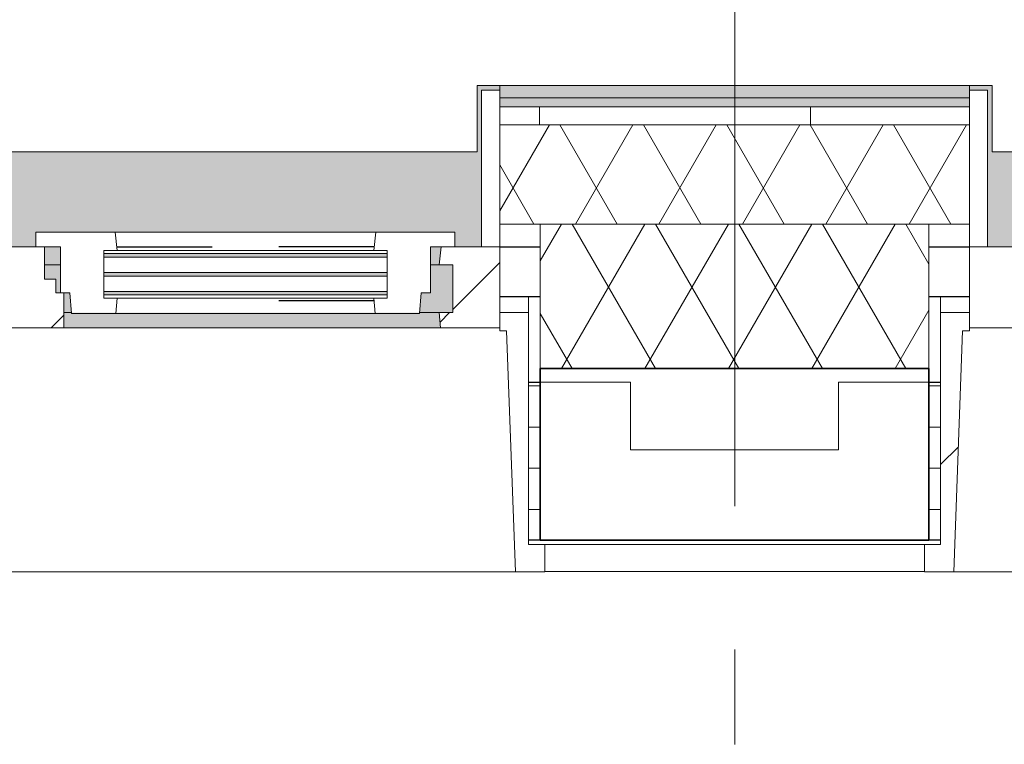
# Model space of a CAD drawing. Extents: x 3176 to 58266, y 1852 to 38199.
# Tile 101 of 256: x 47725 to 48815, y 1852 to 2655. Entities that reach past the tile are written whole.
import ezdxf

# ---------------------------------------------------------------- set-up
doc = ezdxf.new("R2010")
doc.units = 0
doc.header["$LTSCALE"] = 50
doc.linetypes.add('Onderlegger 1e verdieping$0$gestippeld', pattern=[6.35, 3.175, -3.175])
doc.linetypes.add('Onderlegger 1e verdieping$0$stramien', pattern=[22.225, 12.7, -3.175, 3.175, -3.175])
doc.layers.get('0').update_dxf_attribs({"linetype": 'CONTINUOUS'})
for name, color, linetype, lineweight in [('Onderlegger 1e verdieping$0$A-DETL', 8, 'CONTINUOUS', 18), ('Onderlegger 1e verdieping$0$A-DETL-MBND', 8, 'CONTINUOUS', 18), ('Onderlegger 1e verdieping$0$A-GLAZ', 8, 'CONTINUOUS', 25), ('Onderlegger 1e verdieping$0$A-GLAZ-GLAS', 8, 'CONTINUOUS', 25), ('Onderlegger 1e verdieping$0$A-WALL', 8, 'CONTINUOUS', 25), ('Onderlegger 1e verdieping$0$A-WALL-PATT', 8, 'CONTINUOUS', 50), ('Onderlegger 1e verdieping$0$I-WALL', 8, 'CONTINUOUS', 25), ('Onderlegger 1e verdieping$0$S-COLS', 8, 'CONTINUOUS', 18), ('Onderlegger 1e verdieping$0$S-GRID', 8, 'CONTINUOUS', 18)]:
    doc.layers.add(name, color=color, linetype=linetype, lineweight=lineweight)
pattern_1 = [(0, (36681.597, -1451.68), (0, 45.688), []), (90, (36681.6, -1451.68), (-105, 45.688), [45.688, -45.688])]
pattern_2 = [(45, (-47599.58, -2253.2), (-212.132, 212.132), [])]
pattern_3 = [(45, (-49432.9, -2253.2), (-212.132, 212.132), [])]

# ---------------------------------------------------------------- blocks, each defined once
blk = doc.blocks.new('Onderlegger 1e verdieping$0$31_KA_Dubbel houten kozijn metselwerkgevel met draaiend deel begane grond - 31_KA_Dubbel houten kozijn metselwerkgevel met draaiend deel begane grond-12176262-Plotview 1e Verdieping - schaal 1 op 100')
at = {"layer": 'Onderlegger 1e verdieping$0$A-DETL-MBND'}
for p, q in [((-637, -179.9), (-1093.3, -179.9)), ((-654.9, -209.9), (-1075.5, -209.9)), ((-655, -210), (-1075.4, -210))]:
    blk.add_line(p, q, dxfattribs=at)
blk = doc.blocks.new('Onderlegger 1e verdieping$0$31_KA_Houten kozijn metselwerkgevel met draaiend deel verdieping - 31_KA_Houten kozijn metselwerkgevel met draaiend deel verdieping-V301-Plotview 1e Verdieping - schaal 1 op 100')
at = {"layer": 'Onderlegger 1e verdieping$0$A-GLAZ'}
blk.add_hatch(color=256, dxfattribs=at).paths.add_polyline_path([(607, 150), (636.5, 150), (636.5, 323.5), (656.5, 323.5), (656.5, 328.5), (631.5, 328.5), (631.5, 255), (-631.5, 255), (-631.5, 328.5), (-656.5, 328.5), (-656.5, 323.5), (-636.5, 323.5), (-636.5, 150), (143, 150), (143, 166), (607, 166), (607, 161.3)], flags=0)
at = {"layer": 'Onderlegger 1e verdieping$0$A-GLAZ', "lineweight": 18}
h = blk.add_hatch(dxfattribs=at)
h.set_pattern_fill('FP_333', color=256, style=0, pattern_type=2)
h.set_pattern_definition(pattern_2)
h.paths.add_polyline_path([(636.5, 150), (656.5, 150), (656.5, 323.5), (636.5, 323.5), (636.5, 161.3)], flags=0)
h.paths.add_polyline_path([(-656.5, 150), (-636.5, 150), (-636.5, 323.5), (-656.5, 323.5), (-656.5, 161.3)], flags=0)
h = blk.add_hatch(dxfattribs=at)
h.set_pattern_fill('FP_333', color=256, style=0, pattern_type=2)
h.set_pattern_definition(pattern_2)
h.paths.add_polyline_path([(591.1, 60), (656.5, 60), (656.5, 150), (591.8, 150), (589.5, 129.8), (604.5, 129.8), (604.5, 77), (589.5, 77)], flags=0)
h.paths.add_polyline_path([(-591.1, 60), (-589.5, 77), (-604.5, 77), (-604.5, 129.8), (-589.5, 129.8), (-591.8, 150), (-656.5, 150), (-656.5, 60)], flags=0)
at = {"layer": 'Onderlegger 1e verdieping$0$A-GLAZ'}
h = blk.add_hatch(color=256, dxfattribs=at)
h.paths.add_polyline_path([(170, 129.8), (170, 150), (152.5, 150), (152.5, 129.8)], flags=0)
h.paths.add_polyline_path([(-399.3, 129.8), (92, 129.8), (94.3, 150), (-591.8, 150), (-589.5, 129.8)], flags=0)
h.paths.add_polyline_path([(589.5, 129.8), (591.8, 150), (580, 150), (580, 129.8)], flags=0)
at = {"layer": 'Onderlegger 1e verdieping$0$A-GLAZ', "lineweight": 18}
h = blk.add_hatch(dxfattribs=at)
h.set_pattern_fill('FP_333', color=256, style=0, pattern_type=2)
h.set_pattern_definition(pattern_2)
h.paths.add_polyline_path([(133.9, 60), (174, 60), (174, 99), (165, 99), (165, 114), (152.5, 114), (152.5, 150), (94.3, 150), (92, 129.8), (107, 129.8), (107, 77), (92, 77), (93.6, 60)], flags=0)
at = {"layer": 'Onderlegger 1e verdieping$0$A-GLAZ'}
h = blk.add_hatch(color=256, dxfattribs=at)
h.paths.add_polyline_path([(604.5, 77), (604.5, 129.8), (580, 129.8), (580, 99), (569.5, 99), (567.9, 77), (591.8, 77)], flags=0)
h.paths.add_polyline_path([(-604.5, 77), (107, 77), (107, 80.3), (-604.5, 80.3)], flags=0)
h.paths.add_polyline_path([(174, 77), (182.1, 77), (180.5, 99), (174, 99)], flags=0)
h.paths.add_polyline_path([(-399.3, 84.3), (107, 84.3), (107, 101.3), (-604.5, 101.3), (-604.5, 84.3), (-584.4, 84.3)], flags=0)
h.paths.add_polyline_path([(165, 99), (170, 99), (170, 129.8), (152.5, 129.8), (152.5, 114), (165, 114)], flags=0)
h.paths.add_polyline_path([(107, 105.3), (107, 122.3), (-604.5, 122.3), (-604.5, 105.3), (52, 105.3)], flags=0)
h.paths.add_polyline_path([(99.3, 126.3), (107, 126.3), (107, 129.8), (-604.5, 129.8), (-604.5, 126.3), (94.3, 126.3)], flags=0)
h = blk.add_hatch(color=256, dxfattribs=at)
h.paths.add_polyline_path([(520.1, 60), (591.1, 60), (589.5, 77), (174, 77), (174, 60), (518.6, 60)], flags=0)
h.paths.add_polyline_path([(86.1, 60), (93.6, 60), (92, 77), (-589.5, 77), (-591.1, 60), (-132.7, 60)], flags=0)
at = {"layer": 'Onderlegger 1e verdieping$0$A-GLAZ', "lineweight": 18}
h = blk.add_hatch(dxfattribs=at)
h.set_pattern_fill('FP_333', color=256, style=0, pattern_type=2)
h.set_pattern_definition(pattern_2)
h.paths.add_polyline_path([(706.5, -210.1), (706.5, -180.1), (688.5, -180.1), (688.5, 76.9), (656.5, 76.9), (656.5, 56.9), (664.2, 56.9), (673.9, -210.1)], flags=0)
for p, q in [((656.5, 328.5), (656.5, 323.5)), ((636.5, 323.5), (636.5, 150)), ((656.5, 323.5), (636.5, 323.5)), ((656.5, 150), (656.5, 323.5)), ((143, 150), (94.3, 150)), ((152.5, 114), (152.5, 150)), ((591.8, 150), (589.5, 129.8)), ((656.5, 150), (607, 150)), ((636.5, 150), (656.5, 150)), ((656.5, 60), (656.5, 150)), ((152.5, 129.8), (170, 129.8)), ((580, 129.8), (589.5, 129.8)), ((589.5, 129.8), (604.5, 129.8)), ((604.5, 129.8), (604.5, 77)), ((165, 114), (152.5, 114)), ((165, 99), (165, 114)), ((170, 99), (165, 99)), ((174, 60), (174, 99)), ((688.5, 76.9), (688.5, 94.9)), ((182.1, 77), (174, 77)), ((589.5, 77), (567.9, 77)), ((604.5, 77), (589.5, 77)), ((589.5, 77), (591.1, 60)), ((656.5, 76.9), (688.5, 76.9)), ((656.5, 56.9), (656.5, 76.9)), ((688.5, 76.9), (688.5, -180.1)), ((93.6, 60), (174, 60)), ((174, 60), (591.1, 60)), ((591.1, 60), (656.5, 60)), ((664.2, 56.9), (656.5, 56.9)), ((673.9, -210.1), (664.2, 56.9)), ((688.5, -180.1), (706.5, -180.1)), ((706.5, -180.1), (706.5, -210.1)), ((673.9, -210.1), (-673.9, -210.1)), ((706.5, -210.1), (673.9, -210.1))]:
    blk.add_line(p, q, dxfattribs=at)
blk = doc.blocks.new('Onderlegger 1e verdieping$0$31_KA_Houten kozijn draaiend deel metselwerkgevel - Type-V302-Plotview 1e Verdieping - schaal 1 op 100')
at = {"layer": 'Onderlegger 1e verdieping$0$A-GLAZ', "lineweight": 18}
for p, q in [((60.7, 16), (-27, 16)), ((-27, 16), (-27, 0)), ((63, -4.2), (60.7, 16)), ((349.3, 16), (60.7, 16)), ((349.3, 16), (347, -4.2)), ((437, 16), (349.3, 16)), ((437, 0), (437, 16)), ((410, 0), (437, 0)), ((-27, 0), (0, 0)), ((0, 0), (0, -51)), ((48, -7.5), (48, -4.2)), ((48, -4.2), (63, -4.2)), ((63, -4.2), (347, -4.2)), ((347, -4.2), (362, -4.2)), ((362, -4.2), (362, -7.5)), ((410, -51), (410, 0)), ((48, -28.5), (48, -11.5)), ((362, -11.5), (362, -28.5)), ((48, -49.5), (48, -32.5)), ((362, -32.5), (362, -49.5)), ((0, -51), (10.5, -51)), ((10.5, -51), (12.2, -74)), ((48, -57), (48, -53.5)), ((362, -53.5), (362, -57)), ((397.8, -74), (399.5, -51)), ((399.5, -51), (410, -51)), ((63, -57), (48, -57)), ((61.4, -74), (63, -57)), ((347, -57), (63, -57)), ((362, -57), (347, -57)), ((347, -57), (348.6, -74)), ((12.2, -74), (61.4, -74)), ((61.4, -74), (348.6, -74)), ((348.6, -74), (397.8, -74))]:
    blk.add_line(p, q, dxfattribs=at)
at = {"layer": 'Onderlegger 1e verdieping$0$A-GLAZ', "linetype": 'Onderlegger 1e verdieping$0$gestippeld'}
blk.add_line((347.3, -60), (241.8, -60), dxfattribs=at)
at = {"layer": 'Onderlegger 1e verdieping$0$A-GLAZ-GLAS'}
for p, q in [((62.5, 0), (168.2, 0)), ((347.5, 0), (241.8, 0))]:
    blk.add_line(p, q, dxfattribs=at)
blk = doc.blocks.new('Onderlegger 1e verdieping$0$31_KA_Houten kozijn metselwerkgevel triple glas - Type-9950170-Plotview 1e Verdieping - schaal 1 op 100')
at = {"layer": 'Onderlegger 1e verdieping$0$A-GLAZ'}
for points in [[(135.2, 0), (0, 0), (0, -4), (314, -4), (314, 0)], [(135.2, -21), (0, -21), (0, -25), (314, -25), (314, -21)], [(314, -42), (0, -42), (0, -46), (314, -46)]]:
    blk.add_hatch(color=256, dxfattribs=at).paths.add_polyline_path(points, flags=0)
at = {"layer": 'Onderlegger 1e verdieping$0$A-GLAZ', "lineweight": 18}
for p, q in [((314, 0), (0, 0)), ((0, 0), (0, -4)), ((314, -4), (314, 0)), ((0, -4), (314, -4)), ((314, -21), (0, -21)), ((0, -21), (0, -25)), ((314, -25), (314, -21)), ((0, -25), (314, -25)), ((314, -42), (0, -42)), ((0, -42), (0, -46)), ((314, -46), (314, -42)), ((0, -46), (314, -46))]:
    blk.add_line(p, q, dxfattribs=at)
blk = doc.blocks.new('Onderlegger 1e verdieping$0$31_KA_Houten kozijn metselwerkgevel met draaiend deel verdieping - 31_KA_Houten kozijn metselwerkgevel met draaiend deel verdieping-V303-Plotview 1e Verdieping - schaal 1 op 100')
at = {"layer": 'Onderlegger 1e verdieping$0$A-GLAZ'}
blk.add_hatch(color=256, dxfattribs=at).paths.add_polyline_path([(607, 150), (636.5, 150), (636.5, 323.5), (656.5, 323.5), (656.5, 328.5), (631.5, 328.5), (631.5, 255), (-631.5, 255), (-631.5, 328.5), (-656.5, 328.5), (-656.5, 323.5), (-636.5, 323.5), (-636.5, 150), (143, 150), (143, 166), (607, 166), (607, 161.3)], flags=0)
at = {"layer": 'Onderlegger 1e verdieping$0$A-GLAZ', "lineweight": 18}
h = blk.add_hatch(dxfattribs=at)
h.set_pattern_fill('FP_334', color=256, style=0, pattern_type=2)
h.set_pattern_definition(pattern_3)
h.paths.add_polyline_path([(636.5, 150), (656.5, 150), (656.5, 323.5), (636.5, 323.5), (636.5, 161.3)], flags=0)
h.paths.add_polyline_path([(-656.5, 150), (-636.5, 150), (-636.5, 323.5), (-656.5, 323.5), (-656.5, 161.3)], flags=0)
h = blk.add_hatch(dxfattribs=at)
h.set_pattern_fill('FP_334', color=256, style=0, pattern_type=2)
h.set_pattern_definition(pattern_3)
h.paths.add_polyline_path([(-706.5, -210.1), (-673.9, -210.1), (-664.2, 56.9), (-656.5, 56.9), (-656.5, 76.9), (-688.5, 76.9), (-688.5, -180.1), (-706.5, -180.1)], flags=0)
for p, q in [((-656.5, 323.5), (-656.5, 328.5)), ((-636.5, 323.5), (-656.5, 323.5)), ((-656.5, 323.5), (-656.5, 150)), ((-636.5, 150), (-636.5, 323.5)), ((-656.5, 150), (-636.5, 150)), ((-591.8, 150), (-656.5, 150)), ((-656.5, 150), (-656.5, 60)), ((-688.5, 94.9), (-688.5, 76.9)), ((-656.5, 76.9), (-688.5, 76.9)), ((-688.5, 76.9), (-688.5, -180.1)), ((-656.5, 56.9), (-656.5, 76.9)), ((-673.9, -210.1), (-664.2, 56.9)), ((-664.2, 56.9), (-656.5, 56.9)), ((-656.5, 60), (-591.1, 60)), ((-688.5, -180.1), (-706.5, -180.1)), ((-706.5, -180.1), (-706.5, -210.1)), ((-706.5, -210.1), (-673.9, -210.1)), ((673.9, -210.1), (-673.9, -210.1))]:
    blk.add_line(p, q, dxfattribs=at)
blk = doc.blocks.new('Onderlegger 1e verdieping$0$vensterbank tweede verdieping1 - vensterbank tweede verdieping-12034844-Plotview 1e Verdieping - schaal 1 op 100')
at = {"layer": 'Onderlegger 1e verdieping$0$A-GLAZ', "lineweight": 18}
for p, q in [((48231.1, 2508.2), (48231.1, 2581.7)), ((48231.1, 2581.7), (48801.4, 2581.7)), ((48801.4, 2581.7), (48801.4, 2508.2)), ((46968.1, 2508.2), (48231.1, 2508.2)), ((48801.4, 2508.2), (50064.4, 2508.2))]:
    blk.add_line(p, q, dxfattribs=at)
blk = doc.blocks.new('Onderlegger 1e verdieping$0$28_KU_vloerrand 250x670 verdieping - 16520 mm-1052748-Plotview 1e Verdieping - schaal 1 op 100')
at = {"layer": 'Onderlegger 1e verdieping$0$S-COLS'}
h = blk.add_hatch(color=256, dxfattribs=at)
h.paths.add_polyline_path([(140, -8024.5), (140, -8260), (160, -8260), (160, -8239.7), (153.5, -8239.7), (153.5, -7979.5), (140, -7979.5)], flags=0)
h.paths.add_polyline_path([(140, -6511.3), (140, -6666.5), (153.5, -6666.5), (153.5, -6146.1), (140, -6146.1), (140, -6301.3)], flags=0)
h.paths.add_polyline_path([(140, -2479.5), (140, -2999.8), (153.5, -2999.8), (153.5, -2479.5), (148.5, -2479.5)], flags=0)
h.paths.add_polyline_path([(140, -4833.1), (153.5, -4833.1), (153.5, -4312.8), (140, -4312.8), (140, -4788.1)], flags=0)
h.paths.add_polyline_path([(140, -646.2), (140, -1166.5), (153.5, -1166.5), (153.5, -646.2), (148.5, -646.2)], flags=0)
h.paths.add_polyline_path([(140, 711.8), (140, 666.8), (153.5, 666.8), (153.5, 1187.2), (140, 1187.2), (140, 822)], flags=0)
h.paths.add_polyline_path([(140, 3020.5), (140, 2500.2), (153.5, 2500.2), (153.5, 3020.5), (148.5, 3020.5)], flags=0)
h.paths.add_polyline_path([(140, 4378.5), (140, 4333.5), (153.5, 4333.5), (153.5, 4853.8), (140, 4853.8), (140, 4441.2)], flags=0)
h.paths.add_polyline_path([(140, 6322), (140, 6166.8), (153.5, 6166.8), (153.5, 6687.2), (140, 6687.2), (140, 6532)], flags=0)
h.paths.add_polyline_path([(140, 8160), (140, 8000.2), (153.5, 8000.2), (153.5, 8260), (140, 8260), (140, 8173.3)], flags=0)
blk = doc.blocks.new('Onderlegger 1e verdieping')
at = {"layer": 'Onderlegger 1e verdieping$0$A-WALL-PATT', "lineweight": 18}
h = blk.add_hatch(dxfattribs=at)
h.set_pattern_fill('FP_80', color=256, style=0, pattern_type=2)
h.set_pattern_definition([(0, (0, 0), (406.4, 101.6), [33.528, -271.272, 33.528, -271.272, -1625.6]), (0, (0, 0), (406.4, 101.6), [-609.6, 33.528, -576.072, 33.528, -271.272, -711.2]), (0, (0, 0), (406.4, 101.6), [-1524, 33.528, -169.672, 33.528, -474.472]), (120, (152.4, 50.8), (-291.18818, 301.15272), [33.528, -271.272, 33.528, -271.272, -1625.6]), (120, (152.4, 50.8), (-291.18818, 301.15272), [-609.6, 33.528, -576.072, 33.528, -271.272, -711.2]), (120, (152.4, 50.8), (-291.18818, 301.15272), [-1524, 33.528, -169.672, 33.528, -474.472]), (240, (203.2, 254), (-115.21182, -402.75272), [33.528, -271.272, 33.528, -271.272, -1625.6]), (240, (203.2, 254), (-115.21182, -402.75272), [-609.6, 33.528, -576.072, 33.528, -271.272, -711.2]), (240, (203.2, 254), (-115.21182, -402.75272), [-1524, 33.528, -169.672, 33.528, -474.472])])
h.paths.add_polyline_path([(53756.1, 2558.2), (54296.6, 2558.2), (54296.6, 2568.2), (53756.1, 2568.2)], flags=0)
h.paths.add_polyline_path([(52443.1, 2558.2), (52443.1, 2568.2), (51922.7, 2568.2), (51922.7, 2558.2), (51998.8, 2558.2)], flags=0)
h.paths.add_polyline_path([(50399.3, 2558.2), (50609.7, 2558.2), (50609.7, 2568.2), (50089.4, 2568.2), (50089.4, 2558.2)], flags=0)
h.paths.add_polyline_path([(48776.4, 2558.2), (48776.4, 2568.2), (48256.1, 2568.2), (48256.1, 2558.2), (48266.6, 2558.2)], flags=0)
h.paths.add_polyline_path([(46422.8, 2558.2), (46943.1, 2558.2), (46943.1, 2568.2), (46422.8, 2568.2)], flags=0)
h.paths.add_polyline_path([(44589.4, 2558.2), (45109.8, 2558.2), (45109.8, 2568.2), (44589.4, 2568.2)], flags=0)
h.paths.add_polyline_path([(42934.9, 2558.2), (43276.4, 2558.2), (43276.4, 2568.2), (42756.1, 2568.2), (42756.1, 2558.2)], flags=0)
h.paths.add_polyline_path([(41443.1, 2558.2), (41443.1, 2568.2), (40922.8, 2568.2), (40922.8, 2558.2), (41335.4, 2558.2)], flags=0)
h.paths.add_polyline_path([(39609.8, 2558.2), (39609.8, 2568.2), (39089.4, 2568.2), (39089.4, 2558.2), (39202.8, 2558.2)], flags=0)
h.paths.add_polyline_path([(37776.4, 2558.2), (37776.4, 2568.2), (37256.6, 2568.2), (37256.6, 2558.2), (37603.3, 2558.2)], flags=0)
h = blk.add_hatch(dxfattribs=at)
h.set_pattern_fill('FP_323', color=256, style=0, pattern_type=2)
h.set_pattern_definition([(90, (0, 0), (-300, 2e-14), [])])
h.paths.add_polyline_path([(54296.6, 2538.2), (54306.6, 2538.2), (54306.6, 2558.2), (53756.1, 2558.2), (53756.1, 2538.2), (54131.5, 2538.2)], flags=0)
h.paths.add_polyline_path([(51922.7, 2538.2), (52443.1, 2538.2), (52443.1, 2558.2), (51922.7, 2558.2)], flags=0)
h.paths.add_polyline_path([(50399.3, 2538.2), (50609.7, 2538.2), (50609.7, 2558.2), (50089.4, 2558.2), (50089.4, 2538.2)], flags=0)
h.paths.add_polyline_path([(48256.1, 2538.2), (48776.4, 2538.2), (48776.4, 2558.2), (48256.1, 2558.2)], flags=0)
h.paths.add_polyline_path([(45067.6, 2538.2), (45109.8, 2538.2), (45109.8, 2558.2), (44589.4, 2558.2), (44589.4, 2538.2)], flags=0)
h.paths.add_polyline_path([(46422.8, 2538.2), (46943.1, 2538.2), (46943.1, 2558.2), (46422.8, 2558.2)], flags=0)
h.paths.add_polyline_path([(42934.9, 2538.2), (43276.4, 2538.2), (43276.4, 2558.2), (42756.1, 2558.2), (42756.1, 2538.2)], flags=0)
h.paths.add_polyline_path([(39609.8, 2538.2), (39609.8, 2558.2), (39089.4, 2558.2), (39089.4, 2538.2), (39202.8, 2538.2)], flags=0)
h.paths.add_polyline_path([(40922.8, 2538.2), (41443.1, 2538.2), (41443.1, 2558.2), (40922.8, 2558.2)], flags=0)
h.paths.add_polyline_path([(37776.4, 2538.2), (37776.4, 2558.2), (37256.6, 2558.2), (37256.6, 2538.2), (37603.3, 2538.2)], flags=0)
h = blk.add_hatch(dxfattribs=at)
h.set_pattern_fill('FP_327', color=256, angle=60, style=0, pattern_type=2)
h.set_pattern_definition([(60, (45776.6, 2468.2), (-46.182, 80.0104), []), (120, (45869, 2468.2), (-92.382, 0.0104), [])])
h.paths.add_polyline_path([(54306.6, 2428.2), (54326.6, 2428.2), (54326.6, 2538.2), (53756.1, 2538.2), (53756.1, 2428.2), (54296.6, 2428.2)], flags=0)
h.paths.add_polyline_path([(52443.1, 2428.2), (52443.1, 2538.2), (51922.7, 2538.2), (51922.7, 2428.2), (51998.8, 2428.2)], flags=0)
h.paths.add_polyline_path([(48776.4, 2428.2), (48776.4, 2538.2), (48256.1, 2538.2), (48256.1, 2428.2), (48266.6, 2428.2)], flags=0)
h.paths.add_polyline_path([(50089.4, 2428.2), (50609.7, 2428.2), (50609.7, 2538.2), (50089.4, 2538.2)], flags=0)
h.paths.add_polyline_path([(46943.1, 2428.2), (46943.1, 2538.2), (46422.8, 2538.2), (46422.8, 2428.2), (46667.1, 2428.2)], flags=0)
h.paths.add_polyline_path([(44589.4, 2428.2), (45109.8, 2428.2), (45109.8, 2538.2), (44589.4, 2538.2)], flags=0)
h.paths.add_polyline_path([(42934.9, 2428.2), (43276.4, 2428.2), (43276.4, 2538.2), (42756.1, 2538.2), (42756.1, 2428.2)], flags=0)
h.paths.add_polyline_path([(41443.1, 2428.2), (41443.1, 2538.2), (40922.8, 2538.2), (40922.8, 2428.2), (41335.4, 2428.2)], flags=0)
h.paths.add_polyline_path([(39609.8, 2428.2), (39609.8, 2538.2), (39089.4, 2538.2), (39089.4, 2428.2), (39202.8, 2428.2)], flags=0)
h.paths.add_polyline_path([(37603.3, 2428.2), (37776.4, 2428.2), (37776.4, 2538.2), (37256.6, 2538.2), (37256.6, 2428.2)], flags=0)
h = blk.add_hatch(dxfattribs=at)
h.set_pattern_fill('FP_10', color=256, angle=60, style=0, pattern_type=2)
h.set_pattern_definition([(60, (45559.1, 2118.2), (-46.182, 80.0104), []), (120, (45651.5, 2118.2), (-92.382, 0.0104), [])])
h.paths.add_polyline_path([(54436.6, 2268.2), (54436.6, 2428.2), (53801.1, 2428.2), (53801.1, 2268.2), (54131.5, 2268.2)], flags=0)
h.paths.add_polyline_path([(51998.8, 2268.2), (52398.1, 2268.2), (52398.1, 2428.2), (51967.7, 2428.2), (51967.7, 2268.2)], flags=0)
h.paths.add_polyline_path([(50399.3, 2268.2), (50564.7, 2268.2), (50564.7, 2428.2), (50134.4, 2428.2), (50134.4, 2268.2)], flags=0)
h.paths.add_polyline_path([(48301.1, 2268.2), (48731.4, 2268.2), (48731.4, 2428.2), (48301.1, 2428.2), (48301.1, 2414.5)], flags=0)
h.paths.add_polyline_path([(46667.1, 2268.2), (46898.1, 2268.2), (46898.1, 2428.2), (46467.8, 2428.2), (46467.8, 2268.2)], flags=0)
h.paths.add_polyline_path([(45064.8, 2268.2), (45064.8, 2428.2), (44634.4, 2428.2), (44634.4, 2268.2), (44801, 2268.2)], flags=0)
h.paths.add_polyline_path([(43231.4, 2268.2), (43231.4, 2428.2), (42801.1, 2428.2), (42801.1, 2268.2), (43201.5, 2268.2)], flags=0)
h.paths.add_polyline_path([(41398.1, 2268.2), (41398.1, 2428.2), (40967.8, 2428.2), (40967.8, 2268.2), (41335.4, 2268.2)], flags=0)
h.paths.add_polyline_path([(39134.4, 2268.2), (39564.8, 2268.2), (39564.8, 2428.2), (39134.4, 2428.2), (39134.4, 2414.5)], flags=0)
h.paths.add_polyline_path([(36786.6, 2268.2), (36786.6, 2428.2), (36681.6, 2428.2), (36681.6, 2268.2)], flags=0)
h.paths.add_polyline_path([(37731.4, 2268.2), (37731.4, 2428.2), (37116.6, 2428.2), (37116.6, 2268.2), (37603.3, 2268.2)], flags=0)
h = blk.add_hatch(dxfattribs=at)
h.set_pattern_fill('FP_2', color=256, angle=45, style=0, pattern_type=2)
h.set_pattern_definition([(45, (400, -4e-13), (-565.685, 565.685), []), (45, (600, -6e-13), (-565.685, 565.685), [])])
h.paths.add_polyline_path([(54686.6, 2078.2), (54686.6, 2178.2), (53901.1, 2178.2), (53901.1, 2253.2), (53801.1, 2253.2), (53801.1, 2078.2), (54664.6, 2078.2)], flags=0)
h.paths.add_polyline_path([(50564.7, 2078.2), (50564.7, 2253.2), (50464.7, 2253.2), (50464.7, 2178.2), (50234.4, 2178.2), (50234.4, 2253.2), (50134.4, 2253.2), (50134.4, 2078.2), (50399.3, 2078.2)], flags=0)
h.paths.add_polyline_path([(52265.4, 2078.2), (52398.1, 2078.2), (52398.1, 2253.2), (52298.1, 2253.2), (52298.1, 2178.2), (52067.7, 2178.2), (52067.7, 2253.2), (51967.7, 2253.2), (51967.7, 2078.2), (51998.8, 2078.2)], flags=0)
h.paths.add_polyline_path([(48301.1, 2078.2), (48731.4, 2078.2), (48731.4, 2253.2), (48631.4, 2253.2), (48631.4, 2178.2), (48401.1, 2178.2), (48401.1, 2253.2), (48301.1, 2253.2), (48301.1, 2200.9)], flags=0)
h.paths.add_polyline_path([(46467.8, 2078.2), (46898.1, 2078.2), (46898.1, 2253.2), (46798.1, 2253.2), (46798.1, 2178.2), (46567.8, 2178.2), (46567.8, 2253.2), (46467.8, 2253.2)], flags=0)
h.paths.add_polyline_path([(45064.8, 2078.2), (45064.8, 2253.2), (44964.8, 2253.2), (44964.8, 2178.2), (44734.4, 2178.2), (44734.4, 2253.2), (44634.4, 2253.2), (44634.4, 2078.2), (44801, 2078.2)], flags=0)
h.paths.add_polyline_path([(43231.4, 2078.2), (43231.4, 2253.2), (43131.4, 2253.2), (43131.4, 2178.2), (42901.1, 2178.2), (42901.1, 2253.2), (42801.1, 2253.2), (42801.1, 2078.2), (43201.5, 2078.2)], flags=0)
h.paths.add_polyline_path([(41398.1, 2078.2), (41398.1, 2253.2), (41298.1, 2253.2), (41298.1, 2178.2), (41067.8, 2178.2), (41067.8, 2253.2), (40967.8, 2253.2), (40967.8, 2078.2), (41335.4, 2078.2)], flags=0)
h.paths.add_polyline_path([(39469.4, 2078.2), (39564.8, 2078.2), (39564.8, 2253.2), (39464.8, 2253.2), (39464.8, 2178.2), (39234.4, 2178.2), (39234.4, 2253.2), (39134.4, 2253.2), (39134.4, 2078.2), (39202.8, 2078.2)], flags=0)
h.paths.add_polyline_path([(37731.4, 2078.2), (37731.4, 2253.2), (37631.4, 2253.2), (37631.4, 2178.2), (36681.6, 2178.2), (36681.6, 2078.2), (37603.3, 2078.2)], flags=0)
h = blk.add_hatch(dxfattribs=at)
h.set_pattern_fill('FP_11', color=256, style=0, pattern_type=2)
h.set_pattern_definition(pattern_1)
h.paths.add_polyline_path([(48301.1, 2078.2), (48301.1, 2253.2), (48288.1, 2253.2), (48288.1, 2078.2)], flags=0)
h.paths.add_polyline_path([(46898.1, 2078.2), (46911.1, 2078.2), (46911.1, 2253.2), (46898.1, 2253.2), (46898.1, 2178.2)], flags=0)
h = blk.add_hatch(dxfattribs=at)
h.set_pattern_fill('FP_11', color=256, style=0, pattern_type=2)
h.set_pattern_definition(pattern_1)
h.paths.add_polyline_path([(50134.4, 2078.2), (50134.4, 2253.2), (50121.4, 2253.2), (50121.4, 2078.2), (50132.7, 2078.2)], flags=0)
h.paths.add_polyline_path([(48731.4, 2078.2), (48744.4, 2078.2), (48744.4, 2253.2), (48731.4, 2253.2), (48731.4, 2178.2)], flags=0)
at = {"layer": 'Onderlegger 1e verdieping$0$A-DETL'}
blk.add_line((48516.6, 3678.2), (48516.6, 2258.2), dxfattribs=at)
at = {"layer": 'Onderlegger 1e verdieping$0$A-WALL', "lineweight": 18}
for p, q in [((48301.1, 2428.2), (48301.1, 2268.2)), ((48731.4, 2268.2), (48731.4, 2428.2)), ((48401.1, 2253.2), (48301.1, 2253.2)), ((48401.1, 2253.2), (48401.1, 2178.2)), ((48731.4, 2253.2), (48631.4, 2253.2)), ((48631.4, 2178.2), (48631.4, 2253.2)), ((48401.1, 2178.2), (48631.4, 2178.2))]:
    blk.add_line(p, q, dxfattribs=at)
at = {"layer": 'Onderlegger 1e verdieping$0$A-WALL'}
for p, q in [((48256.1, 2403.2), (48301.1, 2403.2)), ((48731.4, 2403.2), (48776.4, 2403.2)), ((48256.1, 2348.1), (48301.1, 2348.1)), ((48731.4, 2348.1), (48776.4, 2348.1)), ((48288.1, 2253.2), (48301.1, 2253.2)), ((48731.4, 2253.2), (48744.4, 2253.2)), ((48301.1, 2078.2), (48288.1, 2078.2)), ((48744.4, 2078.2), (48731.4, 2078.2))]:
    blk.add_line(p, q, dxfattribs=at)
at = {"layer": 'Onderlegger 1e verdieping$0$A-WALL', "lineweight": 35}
for p, q in [((48301.1, 2268.2), (48301.1, 2078.2)), ((48301.1, 2268.2), (48731.4, 2268.2)), ((48731.4, 2078.2), (48731.4, 2268.2)), ((48301.1, 2078.2), (48731.4, 2078.2))]:
    blk.add_line(p, q, dxfattribs=at)
at = {"layer": 'Onderlegger 1e verdieping$0$I-WALL', "lineweight": 18}
for p, q in [((48776.4, 2568.2), (48256.1, 2568.2)), ((48256.1, 2558.2), (48776.4, 2558.2)), ((48256.1, 2538.2), (48776.4, 2538.2)), ((48256.1, 2428.2), (48776.4, 2428.2))]:
    blk.add_line(p, q, dxfattribs=at)
at = {"layer": 'Onderlegger 1e verdieping$0$S-GRID', "linetype": 'Onderlegger 1e verdieping$0$stramien'}
blk.add_line((48516.6, 37199.4), (48516.6, 1851.9), dxfattribs=at)
at = {"lineweight": 25, "rotation": 89.99999999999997}
blk.add_blockref('Onderlegger 1e verdieping$0$28_KU_vloerrand 250x670 verdieping - 16520 mm-1052748-Plotview 1e Verdieping - schaal 1 op 100', (45776.6, 2428.2), dxfattribs=at)
at = {"layer": 'Onderlegger 1e verdieping$0$A-GLAZ'}
for name, p in [('Onderlegger 1e verdieping$0$vensterbank tweede verdieping1 - vensterbank tweede verdieping-12034844-Plotview 1e Verdieping - schaal 1 op 100', (0, 0)), ('Onderlegger 1e verdieping$0$31_KA_Houten kozijn metselwerkgevel met draaiend deel verdieping - 31_KA_Houten kozijn metselwerkgevel met draaiend deel verdieping-V301-Plotview 1e Verdieping - schaal 1 op 100', (47599.6, 2253.2)), ('Onderlegger 1e verdieping$0$31_KA_Houten kozijn metselwerkgevel met draaiend deel verdieping - 31_KA_Houten kozijn metselwerkgevel met draaiend deel verdieping-V303-Plotview 1e Verdieping - schaal 1 op 100', (49432.9, 2253.2)), ('Onderlegger 1e verdieping$0$31_KA_Houten kozijn draaiend deel metselwerkgevel - Type-V302-Plotview 1e Verdieping - schaal 1 op 100', (47769.6, 2403.2)), ('Onderlegger 1e verdieping$0$31_KA_Houten kozijn metselwerkgevel triple glas - Type-9950170-Plotview 1e Verdieping - schaal 1 op 100', (47817.6, 2395.7))]:
    blk.add_blockref(name, p, dxfattribs=at)
at = {"layer": 'Onderlegger 1e verdieping$0$A-GLAZ', "lineweight": 18}
blk.add_blockref('Onderlegger 1e verdieping$0$31_KA_Dubbel houten kozijn metselwerkgevel met draaiend deel begane grond - 31_KA_Dubbel houten kozijn metselwerkgevel met draaiend deel begane grond-12176262-Plotview 1e Verdieping - schaal 1 op 100', (49381.4, 2253.2), dxfattribs=at)

msp = doc.modelspace()

# ---------------------------------------------------------------- block references
msp.add_blockref('Onderlegger 1e verdieping', (0, 0))

doc.saveas('drawing.dxf')
